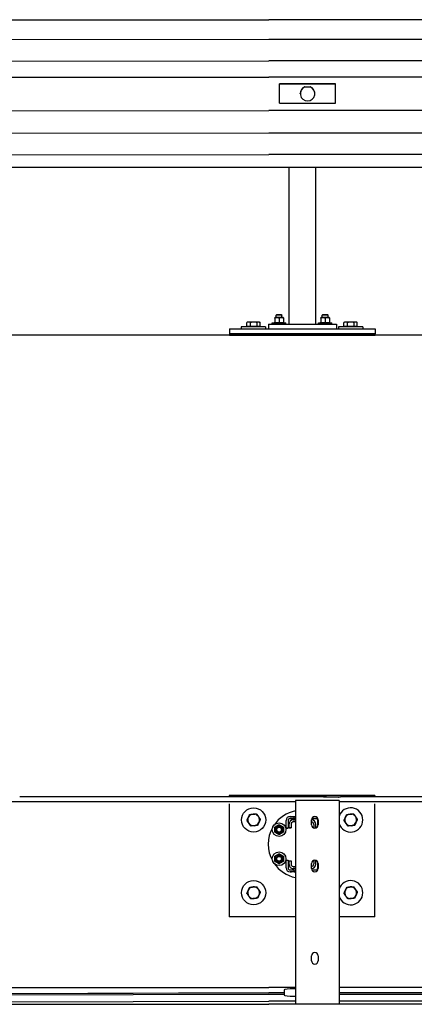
# Model space of a CAD drawing. Header units: metres. Extents: x -699 to 2316, y -1199 to 781.
# Tile 208 of 256: x -23.949 to -23.136, y 3.046 to 5.075. Entities that reach past the tile are written whole.
import ezdxf

# ---------------------------------------------------------------- set-up
doc = ezdxf.new("R2010")
doc.units = ezdxf.units.M

msp = doc.modelspace()

# ---------------------------------------------------------------- linework, layer by layer
for p, q in [((-24.5387, 5.0745), (-23.4357, 5.0741)), ((-20.8387, 5.0741), (-23.4357, 5.0741)), ((-23.4357, 5.0335), (-24.5387, 5.0332)), ((-20.8387, 5.0335), (-23.4357, 5.0335)), ((-24.5387, 4.9892), (-23.4357, 4.9896)), ((-20.8387, 4.9896), (-23.4357, 4.9896)), ((-24.5387, 4.9557), (-23.4357, 4.9561)), ((-20.8387, 4.9561), (-23.4357, 4.9561)), ((-23.4132, 4.9426), (-23.2982, 4.9426)), ((-23.4132, 4.9024), (-23.4132, 4.9426)), ((-23.2982, 4.9421), (-23.4132, 4.9421)), ((-23.361, 4.936), (-23.361, 4.9362)), ((-23.361, 4.9362), (-23.3503, 4.9362)), ((-23.3503, 4.9362), (-23.3503, 4.936)), ((-23.2982, 4.9421), (-23.2982, 4.9426)), ((-23.2982, 4.9024), (-23.2982, 4.9421)), ((-23.3707, 4.9221), (-23.3707, 4.9222)), ((-23.3407, 4.9221), (-23.3407, 4.9222)), ((-23.4132, 4.9024), (-23.2982, 4.9024)), ((-24.5387, 4.8869), (-23.4357, 4.8872)), ((-20.8387, 4.8872), (-23.4357, 4.8872)), ((-23.4357, 4.8405), (-24.5387, 4.8402)), ((-20.8387, 4.8405), (-23.4357, 4.8405)), ((-24.5387, 4.7962), (-23.4357, 4.7966)), ((-20.8387, 4.7966), (-23.4357, 4.7966)), ((-24.5387, 4.7706), (-23.4357, 4.771)), ((-23.4357, 4.771), (-20.8387, 4.771)), ((-23.3937, 4.4475), (-23.3937, 4.771)), ((-23.3387, 4.4475), (-23.3387, 4.771)), ((-23.4192, 4.467), (-23.4203, 4.4659)), ((-23.4083, 4.4659), (-23.4203, 4.4659)), ((-23.4203, 4.4608), (-23.4203, 4.4659)), ((-23.4192, 4.467), (-23.4093, 4.467)), ((-23.4093, 4.467), (-23.4083, 4.4659)), ((-23.4083, 4.4608), (-23.4083, 4.4659)), ((-23.3242, 4.467), (-23.3253, 4.4659)), ((-23.3133, 4.4659), (-23.3253, 4.4659)), ((-23.3253, 4.4608), (-23.3253, 4.4659)), ((-23.3242, 4.467), (-23.3143, 4.467)), ((-23.3143, 4.467), (-23.3133, 4.4659)), ((-23.3133, 4.4608), (-23.3133, 4.4659)), ((-23.481, 4.4423), (-23.481, 4.4504)), ((-23.4791, 4.4515), (-23.4807, 4.4506)), ((-23.4772, 4.4515), (-23.4791, 4.4515)), ((-23.4666, 4.4515), (-23.4772, 4.4515)), ((-23.4735, 4.4423), (-23.4735, 4.4504)), ((-23.4565, 4.4515), (-23.4666, 4.4515)), ((-23.4597, 4.4423), (-23.4597, 4.4504)), ((-23.4551, 4.4515), (-23.4565, 4.4515)), ((-23.4551, 4.4515), (-23.4536, 4.4506)), ((-23.4533, 4.4423), (-23.4533, 4.4504)), ((-23.4362, 4.4475), (-23.4362, 4.4375)), ((-23.4362, 4.4475), (-23.2962, 4.4475)), ((-23.4283, 4.45), (-23.4003, 4.45)), ((-23.4283, 4.4475), (-23.4283, 4.45)), ((-23.4226, 4.4608), (-23.4233, 4.4604)), ((-23.4233, 4.4596), (-23.4233, 4.4604)), ((-23.4233, 4.4596), (-23.4233, 4.4512)), ((-23.4233, 4.4504), (-23.4233, 4.4512)), ((-23.4226, 4.45), (-23.4233, 4.4504)), ((-23.406, 4.4608), (-23.4226, 4.4608)), ((-23.4143, 4.4596), (-23.4143, 4.4512)), ((-23.409, 4.4475), (-23.4048, 4.4475)), ((-23.406, 4.4608), (-23.4053, 4.4604)), ((-23.406, 4.45), (-23.4053, 4.4504)), ((-23.4053, 4.4604), (-23.4053, 4.4596)), ((-23.4053, 4.4596), (-23.4053, 4.4512)), ((-23.4053, 4.4512), (-23.4053, 4.4504)), ((-23.4003, 4.4475), (-23.4003, 4.45)), ((-23.3333, 4.45), (-23.3053, 4.45)), ((-23.3333, 4.4475), (-23.3333, 4.45)), ((-23.3276, 4.4608), (-23.3283, 4.4604)), ((-23.3283, 4.4596), (-23.3283, 4.4604)), ((-23.3283, 4.4596), (-23.3283, 4.4512)), ((-23.3283, 4.4504), (-23.3283, 4.4512)), ((-23.3276, 4.45), (-23.3283, 4.4504)), ((-23.311, 4.4608), (-23.3276, 4.4608)), ((-23.3193, 4.4596), (-23.3193, 4.4512)), ((-23.314, 4.4475), (-23.3098, 4.4475)), ((-23.311, 4.4608), (-23.3103, 4.4604)), ((-23.311, 4.45), (-23.3103, 4.4504)), ((-23.3103, 4.4604), (-23.3103, 4.4596)), ((-23.3103, 4.4596), (-23.3103, 4.4512)), ((-23.3103, 4.4512), (-23.3103, 4.4504)), ((-23.3053, 4.4475), (-23.3053, 4.45)), ((-23.2962, 4.4475), (-23.2962, 4.4375)), ((-23.281, 4.4423), (-23.281, 4.4504)), ((-23.2791, 4.4515), (-23.2807, 4.4506)), ((-23.2772, 4.4515), (-23.2791, 4.4515)), ((-23.2666, 4.4515), (-23.2772, 4.4515)), ((-23.2735, 4.4423), (-23.2735, 4.4504)), ((-23.2565, 4.4515), (-23.2666, 4.4515)), ((-23.2597, 4.4423), (-23.2597, 4.4504)), ((-23.2551, 4.4515), (-23.2565, 4.4515)), ((-23.2551, 4.4515), (-23.2536, 4.4506)), ((-23.2533, 4.4423), (-23.2533, 4.4504)), ((-20.1715, 4.4245), (-25.2267, 4.4245)), ((-23.5162, 4.4375), (-23.5162, 4.4275)), ((-23.5162, 4.4375), (-23.2162, 4.4375)), ((-23.2162, 4.4275), (-23.5162, 4.4275)), ((-23.5162, 4.4275), (-23.5162, 4.4245)), ((-23.5162, 4.4245), (-23.2162, 4.4245)), ((-23.4421, 4.4415), (-23.4921, 4.4415)), ((-23.4921, 4.4415), (-23.4921, 4.4375)), ((-23.4735, 4.4423), (-23.481, 4.4423)), ((-23.4783, 4.4423), (-23.4783, 4.4415)), ((-23.4597, 4.4423), (-23.4735, 4.4423)), ((-23.4533, 4.4423), (-23.4597, 4.4423)), ((-23.4559, 4.4423), (-23.4559, 4.4415)), ((-23.4421, 4.4415), (-23.4421, 4.4375)), ((-23.2421, 4.4415), (-23.2921, 4.4415)), ((-23.2921, 4.4415), (-23.2921, 4.4375)), ((-23.2735, 4.4423), (-23.281, 4.4423)), ((-23.2783, 4.4423), (-23.2783, 4.4415)), ((-23.2597, 4.4423), (-23.2735, 4.4423)), ((-23.2533, 4.4423), (-23.2597, 4.4423)), ((-23.2559, 4.4423), (-23.2559, 4.4415)), ((-23.2421, 4.4415), (-23.2421, 4.4375)), ((-23.2162, 4.4375), (-23.2162, 4.4275)), ((-23.2162, 4.4245), (-23.2162, 4.4275)), ((-23.3227, 3.4737), (-23.9487, 3.4737)), ((-23.2168, 3.4758), (-23.5168, 3.4758)), ((-23.5168, 3.4758), (-23.5168, 3.4737)), ((-23.3141, 3.473), (-23.3141, 3.473)), ((-23.3141, 3.473), (-23.3137, 3.473)), ((-23.3141, 3.473), (-23.3137, 3.473)), ((-23.2917, 3.473), (-23.3137, 3.473)), ((-23.2917, 3.473), (-23.2912, 3.473)), ((-23.2912, 3.473), (-23.2912, 3.473)), ((-23.0187, 3.4737), (-23.2827, 3.4737)), ((-23.2168, 3.4758), (-23.2168, 3.4737)), ((-23.3807, 3.4629), (-24.6237, 3.4629)), ((-23.5168, 3.4588), (-23.5168, 3.2258)), ((-23.3807, 3.4658), (-23.3807, 3.046)), ((-23.3037, 3.4658), (-23.3747, 3.4658)), ((-23.2907, 3.4658), (-23.2907, 3.046)), ((-22.8987, 3.4629), (-23.2907, 3.4629)), ((-23.2168, 3.2258), (-23.2168, 3.4588)), ((-23.3917, 3.4328), (-23.3832, 3.4328)), ((-23.3832, 3.4288), (-23.3917, 3.4288)), ((-23.3917, 3.4288), (-23.3917, 3.4288)), ((-23.3917, 3.4288), (-23.3837, 3.4288)), ((-23.3832, 3.4288), (-23.3832, 3.4328)), ((-23.347, 3.4288), (-23.3387, 3.4288)), ((-23.3387, 3.4288), (-23.347, 3.4288)), ((-23.3408, 3.4328), (-23.3405, 3.4328)), ((-23.3387, 3.4288), (-23.3387, 3.4288)), ((-23.3997, 3.4088), (-23.3997, 3.4248)), ((-23.3957, 3.4088), (-23.3997, 3.4088)), ((-23.3997, 3.4088), (-23.3997, 3.4088)), ((-23.3997, 3.4088), (-23.3957, 3.4088)), ((-23.3957, 3.4248), (-23.3957, 3.4088)), ((-23.3957, 3.4088), (-23.3957, 3.4088)), ((-23.3937, 3.4098), (-23.3937, 3.4176)), ((-23.3895, 3.4098), (-23.3937, 3.4098)), ((-23.3937, 3.4097), (-23.3937, 3.4098)), ((-23.3937, 3.4097), (-23.3895, 3.4097)), ((-23.3895, 3.4176), (-23.3895, 3.4098)), ((-23.3895, 3.4097), (-23.3895, 3.4098)), ((-23.3855, 3.4258), (-23.3807, 3.4258)), ((-23.3807, 3.4216), (-23.3855, 3.4216)), ((-23.3855, 3.4216), (-23.3855, 3.4216)), ((-23.3807, 3.4216), (-23.3855, 3.4216)), ((-23.3841, 3.4216), (-23.384, 3.4216)), ((-23.3477, 3.4158), (-23.3477, 3.4258)), ((-23.3429, 3.4165), (-23.3429, 3.4091)), ((-23.3387, 3.4091), (-23.3387, 3.4166)), ((-23.3347, 3.4122), (-23.3347, 3.4248)), ((-23.3337, 3.4258), (-23.3337, 3.4158)), ((-23.3997, 3.3428), (-23.3957, 3.3428)), ((-23.3997, 3.3268), (-23.3997, 3.3428)), ((-23.3957, 3.3428), (-23.3957, 3.3268)), ((-23.3937, 3.3418), (-23.3895, 3.3418)), ((-23.3937, 3.334), (-23.3937, 3.3418)), ((-23.3937, 3.3339), (-23.3937, 3.334)), ((-23.3895, 3.3418), (-23.3895, 3.334)), ((-23.3855, 3.33), (-23.3807, 3.33)), ((-23.3477, 3.3258), (-23.3477, 3.3358)), ((-23.3429, 3.3424), (-23.3429, 3.335)), ((-23.3387, 3.3349), (-23.3387, 3.3425)), ((-23.3347, 3.3268), (-23.3347, 3.3394)), ((-23.3337, 3.3358), (-23.3337, 3.3258)), ((-23.3997, 3.3268), (-23.3997, 3.3268)), ((-23.3917, 3.3228), (-23.3832, 3.3228)), ((-23.3832, 3.3188), (-23.3917, 3.3188)), ((-23.3917, 3.3188), (-23.3917, 3.3188)), ((-23.3917, 3.3188), (-23.3887, 3.3188)), ((-23.3855, 3.3257), (-23.3855, 3.3258)), ((-23.3807, 3.3258), (-23.3855, 3.3258)), ((-23.3855, 3.3257), (-23.3837, 3.3257)), ((-23.3832, 3.3188), (-23.3832, 3.3228)), ((-23.347, 3.3228), (-23.3387, 3.3228)), ((-23.3807, 3.2258), (-23.5168, 3.2258)), ((-23.2168, 3.2258), (-23.2907, 3.2258)), ((-23.3477, 3.1358), (-23.3477, 3.1458)), ((-23.3337, 3.1458), (-23.3337, 3.1358)), ((-24.5387, 3.0803), (-23.4357, 3.0803)), ((-24.5387, 3.0669), (-23.4357, 3.0699)), ((-24.5387, 3.0667), (-23.4357, 3.0697)), ((-23.4357, 3.0663), (-24.5387, 3.0633)), ((-23.3807, 3.0803), (-23.4357, 3.0803)), ((-23.4357, 3.0699), (-23.4037, 3.0699)), ((-23.4037, 3.0697), (-23.4357, 3.0697)), ((-23.4037, 3.0663), (-23.4357, 3.0663)), ((-23.4037, 3.0754), (-23.4037, 3.065)), ((-23.3807, 3.0777), (-23.3837, 3.0777)), ((-22.0467, 3.0803), (-23.2907, 3.0803)), ((-23.2907, 3.0699), (-22.0697, 3.0699)), ((-22.0697, 3.0697), (-23.2907, 3.0697)), ((-22.0697, 3.0663), (-23.2907, 3.0663)), ((-24.5387, 3.0493), (-23.4357, 3.0523)), ((-24.5387, 3.0459), (-23.4357, 3.046)), ((-23.3807, 3.0523), (-23.4357, 3.0523)), ((-20.5387, 3.046), (-23.4357, 3.046)), ((-23.3837, 3.0627), (-23.3807, 3.0627)), ((-22.0467, 3.0523), (-23.2907, 3.0523))]:
    msp.add_line(p, q)
at = {"flags": 128}
for points in [[(-23.4772, 4.4515), (-23.4774, 4.4515), (-23.4775, 4.4515), (-23.4777, 4.4515), (-23.4778, 4.4515), (-23.478, 4.4514), (-23.4781, 4.4514), (-23.4783, 4.4514), (-23.4784, 4.4514), (-23.4786, 4.4513), (-23.4787, 4.4513), (-23.4789, 4.4513), (-23.479, 4.4512), (-23.4792, 4.4512), (-23.4793, 4.4511), (-23.4795, 4.4511), (-23.4796, 4.451), (-23.4798, 4.451), (-23.48, 4.4509), (-23.4801, 4.4508), (-23.4803, 4.4508), (-23.4804, 4.4507), (-23.4806, 4.4506), (-23.4808, 4.4505), (-23.481, 4.4504)], [(-23.481, 4.4504), (-23.4809, 4.4504), (-23.4809, 4.4504), (-23.4809, 4.4504), (-23.4809, 4.4505), (-23.4809, 4.4505), (-23.4809, 4.4505), (-23.4809, 4.4505), (-23.4809, 4.4505), (-23.4808, 4.4505), (-23.4808, 4.4505), (-23.4808, 4.4505), (-23.4808, 4.4505), (-23.4808, 4.4505), (-23.4808, 4.4505), (-23.4808, 4.4505), (-23.4808, 4.4505), (-23.4807, 4.4505), (-23.4807, 4.4506), (-23.4807, 4.4506), (-23.4807, 4.4506), (-23.4807, 4.4506), (-23.4807, 4.4506), (-23.4807, 4.4506), (-23.4807, 4.4506)], [(-23.4735, 4.4504), (-23.4737, 4.4505), (-23.4739, 4.4506), (-23.4741, 4.4507), (-23.4742, 4.4508), (-23.4744, 4.4508), (-23.4745, 4.4509), (-23.4747, 4.451), (-23.4749, 4.451), (-23.475, 4.4511), (-23.4752, 4.4511), (-23.4753, 4.4512), (-23.4755, 4.4512), (-23.4756, 4.4513), (-23.4758, 4.4513), (-23.4759, 4.4513), (-23.4761, 4.4514), (-23.4762, 4.4514), (-23.4764, 4.4514), (-23.4765, 4.4514), (-23.4767, 4.4515), (-23.4768, 4.4515), (-23.477, 4.4515), (-23.4771, 4.4515), (-23.4772, 4.4515)], [(-23.4666, 4.4515), (-23.4669, 4.4515), (-23.4672, 4.4515), (-23.4675, 4.4515), (-23.4677, 4.4515), (-23.468, 4.4514), (-23.4683, 4.4514), (-23.4686, 4.4514), (-23.4688, 4.4514), (-23.4691, 4.4513), (-23.4694, 4.4513), (-23.4697, 4.4513), (-23.47, 4.4512), (-23.4702, 4.4512), (-23.4705, 4.4511), (-23.4708, 4.4511), (-23.4711, 4.451), (-23.4714, 4.451), (-23.4717, 4.4509), (-23.472, 4.4508), (-23.4723, 4.4508), (-23.4726, 4.4507), (-23.4729, 4.4506), (-23.4732, 4.4505), (-23.4735, 4.4504)], [(-23.4597, 4.4504), (-23.46, 4.4505), (-23.4603, 4.4506), (-23.4606, 4.4507), (-23.461, 4.4508), (-23.4613, 4.4508), (-23.4616, 4.4509), (-23.4618, 4.451), (-23.4621, 4.451), (-23.4624, 4.4511), (-23.4627, 4.4511), (-23.463, 4.4512), (-23.4633, 4.4512), (-23.4636, 4.4513), (-23.4639, 4.4513), (-23.4641, 4.4513), (-23.4644, 4.4514), (-23.4647, 4.4514), (-23.465, 4.4514), (-23.4652, 4.4514), (-23.4655, 4.4515), (-23.4658, 4.4515), (-23.4661, 4.4515), (-23.4663, 4.4515), (-23.4666, 4.4515)], [(-23.4565, 4.4515), (-23.4566, 4.4515), (-23.4567, 4.4515), (-23.4569, 4.4515), (-23.457, 4.4515), (-23.4571, 4.4514), (-23.4573, 4.4514), (-23.4574, 4.4514), (-23.4575, 4.4514), (-23.4576, 4.4513), (-23.4578, 4.4513), (-23.4579, 4.4513), (-23.458, 4.4512), (-23.4582, 4.4512), (-23.4583, 4.4511), (-23.4584, 4.4511), (-23.4586, 4.451), (-23.4587, 4.451), (-23.4588, 4.4509), (-23.459, 4.4508), (-23.4591, 4.4508), (-23.4593, 4.4507), (-23.4594, 4.4506), (-23.4596, 4.4505), (-23.4597, 4.4504)], [(-23.4533, 4.4504), (-23.4534, 4.4505), (-23.4536, 4.4506), (-23.4537, 4.4507), (-23.4538, 4.4508), (-23.454, 4.4508), (-23.4541, 4.4509), (-23.4543, 4.451), (-23.4544, 4.451), (-23.4545, 4.4511), (-23.4547, 4.4511), (-23.4548, 4.4512), (-23.4549, 4.4512), (-23.4551, 4.4513), (-23.4552, 4.4513), (-23.4553, 4.4513), (-23.4555, 4.4514), (-23.4556, 4.4514), (-23.4557, 4.4514), (-23.4558, 4.4514), (-23.456, 4.4515), (-23.4561, 4.4515), (-23.4562, 4.4515), (-23.4564, 4.4515), (-23.4565, 4.4515)], [(-23.4143, 4.4596), (-23.4147, 4.4597), (-23.4151, 4.4598), (-23.4155, 4.46), (-23.4159, 4.46), (-23.4163, 4.4601), (-23.4166, 4.4602), (-23.417, 4.4603), (-23.4174, 4.4603), (-23.4177, 4.4603), (-23.4181, 4.4604), (-23.4184, 4.4604), (-23.4188, 4.4604), (-23.4191, 4.4604), (-23.4195, 4.4604), (-23.4198, 4.4603), (-23.4202, 4.4603), (-23.4205, 4.4603), (-23.4209, 4.4602), (-23.4213, 4.4601), (-23.4216, 4.46), (-23.422, 4.46), (-23.4224, 4.4598), (-23.4228, 4.4597), (-23.4233, 4.4596)], [(-23.4233, 4.4512), (-23.4228, 4.4511), (-23.4224, 4.4509), (-23.422, 4.4508), (-23.4216, 4.4507), (-23.4213, 4.4507), (-23.4209, 4.4506), (-23.4205, 4.4505), (-23.4202, 4.4505), (-23.4198, 4.4504), (-23.4195, 4.4504), (-23.4191, 4.4504), (-23.4188, 4.4504), (-23.4184, 4.4504), (-23.4181, 4.4504), (-23.4177, 4.4504), (-23.4174, 4.4505), (-23.417, 4.4505), (-23.4166, 4.4506), (-23.4163, 4.4507), (-23.4159, 4.4507), (-23.4155, 4.4508), (-23.4151, 4.4509), (-23.4147, 4.4511), (-23.4143, 4.4512)], [(-23.4053, 4.4596), (-23.4057, 4.4597), (-23.4061, 4.4598), (-23.4065, 4.46), (-23.4069, 4.46), (-23.4073, 4.4601), (-23.4076, 4.4602), (-23.408, 4.4603), (-23.4084, 4.4603), (-23.4087, 4.4603), (-23.4091, 4.4604), (-23.4094, 4.4604), (-23.4098, 4.4604), (-23.4101, 4.4604), (-23.4105, 4.4604), (-23.4108, 4.4603), (-23.4112, 4.4603), (-23.4115, 4.4603), (-23.4119, 4.4602), (-23.4123, 4.4601), (-23.4126, 4.46), (-23.413, 4.46), (-23.4134, 4.4598), (-23.4138, 4.4597), (-23.4143, 4.4596)], [(-23.4143, 4.4512), (-23.4138, 4.4511), (-23.4134, 4.4509), (-23.413, 4.4508), (-23.4126, 4.4507), (-23.4123, 4.4507), (-23.4119, 4.4506), (-23.4115, 4.4505), (-23.4112, 4.4505), (-23.4108, 4.4504), (-23.4105, 4.4504), (-23.4101, 4.4504), (-23.4098, 4.4504), (-23.4094, 4.4504), (-23.4091, 4.4504), (-23.4087, 4.4504), (-23.4084, 4.4505), (-23.408, 4.4505), (-23.4076, 4.4506), (-23.4073, 4.4507), (-23.4069, 4.4507), (-23.4065, 4.4508), (-23.4061, 4.4509), (-23.4057, 4.4511), (-23.4053, 4.4512)], [(-23.3193, 4.4596), (-23.3197, 4.4597), (-23.3201, 4.4598), (-23.3205, 4.46), (-23.3209, 4.46), (-23.3213, 4.4601), (-23.3216, 4.4602), (-23.322, 4.4603), (-23.3224, 4.4603), (-23.3227, 4.4603), (-23.3231, 4.4604), (-23.3234, 4.4604), (-23.3238, 4.4604), (-23.3241, 4.4604), (-23.3245, 4.4604), (-23.3248, 4.4603), (-23.3252, 4.4603), (-23.3255, 4.4603), (-23.3259, 4.4602), (-23.3263, 4.4601), (-23.3266, 4.46), (-23.327, 4.46), (-23.3274, 4.4598), (-23.3278, 4.4597), (-23.3283, 4.4596)], [(-23.3283, 4.4512), (-23.3278, 4.4511), (-23.3274, 4.4509), (-23.327, 4.4508), (-23.3266, 4.4507), (-23.3263, 4.4507), (-23.3259, 4.4506), (-23.3255, 4.4505), (-23.3252, 4.4505), (-23.3248, 4.4504), (-23.3245, 4.4504), (-23.3241, 4.4504), (-23.3238, 4.4504), (-23.3234, 4.4504), (-23.3231, 4.4504), (-23.3227, 4.4504), (-23.3224, 4.4505), (-23.322, 4.4505), (-23.3216, 4.4506), (-23.3213, 4.4507), (-23.3209, 4.4507), (-23.3205, 4.4508), (-23.3201, 4.4509), (-23.3197, 4.4511), (-23.3193, 4.4512)], [(-23.3103, 4.4596), (-23.3107, 4.4597), (-23.3111, 4.4598), (-23.3115, 4.46), (-23.3119, 4.46), (-23.3123, 4.4601), (-23.3126, 4.4602), (-23.313, 4.4603), (-23.3134, 4.4603), (-23.3137, 4.4603), (-23.3141, 4.4604), (-23.3144, 4.4604), (-23.3148, 4.4604), (-23.3151, 4.4604), (-23.3155, 4.4604), (-23.3158, 4.4603), (-23.3162, 4.4603), (-23.3165, 4.4603), (-23.3169, 4.4602), (-23.3173, 4.4601), (-23.3176, 4.46), (-23.318, 4.46), (-23.3184, 4.4598), (-23.3188, 4.4597), (-23.3193, 4.4596)], [(-23.3193, 4.4512), (-23.3188, 4.4511), (-23.3184, 4.4509), (-23.318, 4.4508), (-23.3176, 4.4507), (-23.3173, 4.4507), (-23.3169, 4.4506), (-23.3165, 4.4505), (-23.3162, 4.4505), (-23.3158, 4.4504), (-23.3155, 4.4504), (-23.3151, 4.4504), (-23.3148, 4.4504), (-23.3144, 4.4504), (-23.3141, 4.4504), (-23.3137, 4.4504), (-23.3134, 4.4505), (-23.313, 4.4505), (-23.3126, 4.4506), (-23.3123, 4.4507), (-23.3119, 4.4507), (-23.3115, 4.4508), (-23.3111, 4.4509), (-23.3107, 4.4511), (-23.3103, 4.4512)], [(-23.2772, 4.4515), (-23.2774, 4.4515), (-23.2775, 4.4515), (-23.2777, 4.4515), (-23.2778, 4.4515), (-23.278, 4.4514), (-23.2781, 4.4514), (-23.2783, 4.4514), (-23.2784, 4.4514), (-23.2786, 4.4513), (-23.2787, 4.4513), (-23.2789, 4.4513), (-23.279, 4.4512), (-23.2792, 4.4512), (-23.2793, 4.4511), (-23.2795, 4.4511), (-23.2796, 4.451), (-23.2798, 4.451), (-23.28, 4.4509), (-23.2801, 4.4508), (-23.2803, 4.4508), (-23.2804, 4.4507), (-23.2806, 4.4506), (-23.2808, 4.4505), (-23.281, 4.4504)], [(-23.281, 4.4504), (-23.2809, 4.4504), (-23.2809, 4.4504), (-23.2809, 4.4504), (-23.2809, 4.4505), (-23.2809, 4.4505), (-23.2809, 4.4505), (-23.2809, 4.4505), (-23.2809, 4.4505), (-23.2808, 4.4505), (-23.2808, 4.4505), (-23.2808, 4.4505), (-23.2808, 4.4505), (-23.2808, 4.4505), (-23.2808, 4.4505), (-23.2808, 4.4505), (-23.2808, 4.4505), (-23.2807, 4.4505), (-23.2807, 4.4506), (-23.2807, 4.4506), (-23.2807, 4.4506), (-23.2807, 4.4506), (-23.2807, 4.4506), (-23.2807, 4.4506), (-23.2807, 4.4506)], [(-23.2735, 4.4504), (-23.2737, 4.4505), (-23.2739, 4.4506), (-23.2741, 4.4507), (-23.2742, 4.4508), (-23.2744, 4.4508), (-23.2745, 4.4509), (-23.2747, 4.451), (-23.2749, 4.451), (-23.275, 4.4511), (-23.2752, 4.4511), (-23.2753, 4.4512), (-23.2755, 4.4512), (-23.2756, 4.4513), (-23.2758, 4.4513), (-23.2759, 4.4513), (-23.2761, 4.4514), (-23.2762, 4.4514), (-23.2764, 4.4514), (-23.2765, 4.4514), (-23.2767, 4.4515), (-23.2768, 4.4515), (-23.277, 4.4515), (-23.2771, 4.4515), (-23.2772, 4.4515)], [(-23.2666, 4.4515), (-23.2669, 4.4515), (-23.2672, 4.4515), (-23.2675, 4.4515), (-23.2677, 4.4515), (-23.268, 4.4514), (-23.2683, 4.4514), (-23.2686, 4.4514), (-23.2688, 4.4514), (-23.2691, 4.4513), (-23.2694, 4.4513), (-23.2697, 4.4513), (-23.27, 4.4512), (-23.2702, 4.4512), (-23.2705, 4.4511), (-23.2708, 4.4511), (-23.2711, 4.451), (-23.2714, 4.451), (-23.2717, 4.4509), (-23.272, 4.4508), (-23.2723, 4.4508), (-23.2726, 4.4507), (-23.2729, 4.4506), (-23.2732, 4.4505), (-23.2735, 4.4504)], [(-23.2597, 4.4504), (-23.26, 4.4505), (-23.2603, 4.4506), (-23.2606, 4.4507), (-23.261, 4.4508), (-23.2613, 4.4508), (-23.2616, 4.4509), (-23.2618, 4.451), (-23.2621, 4.451), (-23.2624, 4.4511), (-23.2627, 4.4511), (-23.263, 4.4512), (-23.2633, 4.4512), (-23.2636, 4.4513), (-23.2639, 4.4513), (-23.2641, 4.4513), (-23.2644, 4.4514), (-23.2647, 4.4514), (-23.265, 4.4514), (-23.2652, 4.4514), (-23.2655, 4.4515), (-23.2658, 4.4515), (-23.2661, 4.4515), (-23.2663, 4.4515), (-23.2666, 4.4515)], [(-23.2565, 4.4515), (-23.2566, 4.4515), (-23.2567, 4.4515), (-23.2569, 4.4515), (-23.257, 4.4515), (-23.2571, 4.4514), (-23.2573, 4.4514), (-23.2574, 4.4514), (-23.2575, 4.4514), (-23.2576, 4.4513), (-23.2578, 4.4513), (-23.2579, 4.4513), (-23.258, 4.4512), (-23.2582, 4.4512), (-23.2583, 4.4511), (-23.2584, 4.4511), (-23.2586, 4.451), (-23.2587, 4.451), (-23.2588, 4.4509), (-23.259, 4.4508), (-23.2591, 4.4508), (-23.2593, 4.4507), (-23.2594, 4.4506), (-23.2596, 4.4505), (-23.2597, 4.4504)], [(-23.2533, 4.4504), (-23.2534, 4.4505), (-23.2536, 4.4506), (-23.2537, 4.4507), (-23.2538, 4.4508), (-23.254, 4.4508), (-23.2541, 4.4509), (-23.2543, 4.451), (-23.2544, 4.451), (-23.2545, 4.4511), (-23.2547, 4.4511), (-23.2548, 4.4512), (-23.2549, 4.4512), (-23.2551, 4.4513), (-23.2552, 4.4513), (-23.2553, 4.4513), (-23.2555, 4.4514), (-23.2556, 4.4514), (-23.2557, 4.4514), (-23.2558, 4.4514), (-23.256, 4.4515), (-23.2561, 4.4515), (-23.2562, 4.4515), (-23.2564, 4.4515), (-23.2565, 4.4515)], [(-23.3141, 3.473), (-23.3147, 3.473), (-23.3152, 3.473), (-23.3158, 3.473), (-23.3163, 3.473), (-23.3169, 3.4731), (-23.3174, 3.4731), (-23.3179, 3.4731), (-23.3184, 3.4732), (-23.3189, 3.4732), (-23.3193, 3.4732), (-23.3198, 3.4733), (-23.3202, 3.4733), (-23.3206, 3.4734), (-23.3209, 3.4734), (-23.3212, 3.4735), (-23.3215, 3.4735), (-23.3218, 3.4735), (-23.322, 3.4736), (-23.3222, 3.4736), (-23.3224, 3.4736), (-23.3225, 3.4737), (-23.3226, 3.4737), (-23.3226, 3.4737), (-23.3227, 3.4737)], [(-23.3227, 3.4737), (-23.3227, 3.4737), (-23.3226, 3.4737), (-23.3226, 3.4737), (-23.3225, 3.4737), (-23.3224, 3.4736), (-23.3223, 3.4736), (-23.3221, 3.4736), (-23.3219, 3.4736), (-23.3218, 3.4735), (-23.3216, 3.4735), (-23.3213, 3.4735), (-23.3211, 3.4734), (-23.3208, 3.4734), (-23.3205, 3.4734), (-23.3202, 3.4733), (-23.3199, 3.4733), (-23.3196, 3.4733), (-23.3192, 3.4732), (-23.3189, 3.4732), (-23.3185, 3.4732), (-23.3181, 3.4731), (-23.3177, 3.4731), (-23.3173, 3.4731), (-23.3169, 3.473)], [(-23.2827, 3.4737), (-23.2827, 3.4737), (-23.2827, 3.4737), (-23.2828, 3.4737), (-23.283, 3.4736), (-23.2831, 3.4736), (-23.2833, 3.4736), (-23.2835, 3.4735), (-23.2838, 3.4735), (-23.2841, 3.4735), (-23.2844, 3.4734), (-23.2848, 3.4734), (-23.2851, 3.4733), (-23.2856, 3.4733), (-23.286, 3.4732), (-23.2864, 3.4732), (-23.2869, 3.4732), (-23.2874, 3.4731), (-23.2879, 3.4731), (-23.2884, 3.473), (-23.289, 3.473), (-23.2895, 3.473), (-23.2901, 3.473), (-23.2907, 3.473), (-23.2912, 3.473)]]:
    msp.add_lwpolyline(points, dxfattribs=at)
for centre, radius in [((-23.4668, 3.4258), 0.025), ((-23.4143, 3.4058), 0.014), ((-23.4143, 3.4058), 0.00825), ((-23.4143, 3.4058), 0.006), ((-23.4143, 3.4058), 0.006), ((-23.4143, 3.4058), 0.00493), ((-23.4143, 3.3458), 0.014), ((-23.4143, 3.3458), 0.00825), ((-23.4143, 3.3458), 0.006), ((-23.4143, 3.3458), 0.006), ((-23.4143, 3.3458), 0.00493), ((-23.4668, 3.2758), 0.025)]:
    msp.add_circle(centre, radius)
for centre, radius, start, end in [((-23.2668, 3.4258), 0.025, 197.0596, 162.9404), ((-23.4668, 3.4258), 0.012, 155.1275, 215.1275), ((-23.4668, 3.4258), 0.012, 95.1275, 155.1275), ((-23.4668, 3.4258), 0.012, 35.1275, 95.1275), ((-23.4668, 3.4258), 0.012, 335.1275, 35.1275), ((-23.3668, 3.3758), 0.07, 101.4534, 145.6768), ((-23.3917, 3.4248), 0.008, 90, 180), ((-23.3917, 3.4248), 0.004, 90, 180), ((-23.3917, 3.4248), 0.004, 90, 180), ((-23.3407, 3.4258), 0.007, 0, 180), ((-23.3407, 3.4258), 0.007, 0, 180), ((-23.3387, 3.4248), 0.004, 0, 90), ((-23.3387, 3.4248), 0.004, 0, 90), ((-23.2668, 3.4258), 0.012, 155.1275, 215.1275), ((-23.2668, 3.4258), 0.012, 95.1275, 155.1275), ((-23.2668, 3.4258), 0.012, 35.1275, 95.1275), ((-23.2668, 3.4258), 0.012, 335.1275, 35.1275), ((-23.4668, 3.4258), 0.012, 215.1275, 275.1275), ((-23.4668, 3.4258), 0.012, 275.1275, 335.1275), ((-23.3668, 3.3758), 0.07, 149.7719, 210.2281), ((-23.3855, 3.4176), 0.0082, 90, 180), ((-23.3855, 3.4176), 0.004, 90.0011, 107.4587), ((-23.3479, 3.4166), 0.0092, 0, 88.7543), ((-23.3407, 3.4158), 0.007, 180, 0), ((-23.2668, 3.4258), 0.012, 215.1275, 275.1275), ((-23.2668, 3.4258), 0.012, 275.1275, 335.1275), ((-23.3668, 3.3758), 0.07, 214.3232, 258.5466), ((-23.3855, 3.334), 0.004, 180, 270), ((-23.3407, 3.3358), 0.007, 0, 180), ((-23.3407, 3.3358), 0.007, 0, 180), ((-23.3479, 3.335), 0.005, 272.2924, 0), ((-23.3917, 3.3268), 0.008, 180, 270), ((-23.3917, 3.3268), 0.008, 180, 270), ((-23.3917, 3.3268), 0.004, 180, 270), ((-23.3407, 3.3258), 0.007, 180, 0), ((-23.3387, 3.3268), 0.004, 270, 0), ((-23.4668, 3.2758), 0.012, 95.1275, 155.1275), ((-23.4668, 3.2758), 0.012, 35.1275, 95.1275), ((-23.2668, 3.2758), 0.025, 197.0596, 162.9404), ((-23.2668, 3.2758), 0.012, 95.1275, 155.1275), ((-23.2668, 3.2758), 0.012, 35.1275, 95.1275), ((-23.4668, 3.2758), 0.012, 155.1275, 215.1275), ((-23.4668, 3.2758), 0.012, 215.1275, 275.1275), ((-23.4668, 3.2758), 0.012, 275.1275, 335.1275), ((-23.4668, 3.2758), 0.012, 335.1275, 35.1275), ((-23.2668, 3.2758), 0.012, 155.1275, 215.1275), ((-23.2668, 3.2758), 0.012, 215.1275, 275.1275), ((-23.2668, 3.2758), 0.012, 275.1275, 335.1275), ((-23.2668, 3.2758), 0.012, 335.1275, 35.1275), ((-23.3407, 3.1458), 0.007, 0, 180), ((-23.3407, 3.1458), 0.007, 0, 180), ((-23.3407, 3.1358), 0.007, 180, 0)]:
    msp.add_arc(centre, radius, start, end)
for centre, major_axis, ratio, start_param, end_param in [((-23.3557, 4.9221), (0.015, 0), 0.993413, 1.938004, 7.486774), ((-23.3557, 4.9222), (-0.015, 0), 0.993413, 5.079597, 6.283185), ((-23.3557, 4.9375), (-0.0143, 0), 0.114592, 1.184201, 1.957391), ((-23.3557, 4.9222), (0.015, 0), 0.993413, 0, 1.203588), ((-23.3027, 3.473), (-0.015, 0), 0.000032, 3.84586, 5.578683), ((-23.3747, 3.4658), (-0.006, 0), 0.000032, 4.712389, 6.283183), ((-23.3037, 3.4658), (0.013, 0), 0.000032, 0.000128, 1.57086), ((-23.3787, 3.4288), (-0.00625, 0), 0.000032, 5.038119, 6.926687), ((-23.3797, 3.4328), (-0.0035, 0), 0.000032, 0.000002, 1.281046), ((-23.3797, 3.4288), (-0.0035, 0), 0.000032, 0, 1.281045), ((-23.3855, 3.4175), (0, 0.004), 0.999999, 0.304693, 1.570796), ((-23.3787, 3.4216), (-0.006, 0), 0.000032, 5.052224, 6.283183), ((-23.3479, 3.4165), (0, -0.005), 0.999999, 1.570796, 3.101582), ((-23.3855, 3.3339), (0, 0.0082), 0.999999, 1.570796, 3.141593), ((-23.3479, 3.3349), (0, 0.0092), 0.999999, 3.163336, 4.712389), ((-23.3787, 3.3188), (-0.01, 0), 0.000032, 4.913747, 6.283185), ((-23.3787, 3.3258), (-0.006, 0), 0.000032, 5.052224, 6.283183), ((-23.3787, 3.3258), (-0.006, 0), 0.000032, 0, 0.585686), ((-23.3797, 3.3228), (-0.0035, 0), 0.000032, 6.283183, 7.564228), ((-23.3797, 3.3188), (-0.0035, 0), 0.000032, 0, 1.281045), ((-23.3837, 3.0754), (-0.02, 0), 0.114592, 4.712389, 6.283185), ((-23.3837, 3.065), (-0.02, 0), 0.114592, 0, 1.570796)]:
    msp.add_ellipse(centre, major_axis=major_axis, ratio=ratio, start_param=start_param, end_param=end_param)
for points, weights in [([(-23.4806, 3.4245), (-23.479, 3.4279), (-23.4777, 3.4308)], [1, 1.0379548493, 1]), ([(-23.4777, 3.4308), (-23.4763, 3.4337), (-23.4747, 3.4371)], [1, 1.0379548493, 1]), ([(-23.4747, 3.4371), (-23.471, 3.4374), (-23.4678, 3.4377)], [1, 1.0379548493, 1]), ([(-23.4678, 3.4377), (-23.4646, 3.438), (-23.4609, 3.4383)], [1, 1.0379548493, 1]), ([(-23.4609, 3.4383), (-23.4588, 3.4353), (-23.4569, 3.4327)], [1, 1.0379548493, 1]), ([(-23.4569, 3.4327), (-23.4551, 3.43), (-23.453, 3.427)], [1, 1.0379548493, 1]), ([(-23.2806, 3.4245), (-23.279, 3.4279), (-23.2777, 3.4308)], [1, 1.0379548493, 1]), ([(-23.2777, 3.4308), (-23.2763, 3.4337), (-23.2747, 3.4371)], [1, 1.0379548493, 1]), ([(-23.2747, 3.4371), (-23.271, 3.4374), (-23.2678, 3.4377)], [1, 1.0379548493, 1]), ([(-23.2678, 3.4377), (-23.2646, 3.438), (-23.2609, 3.4383)], [1, 1.0379548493, 1]), ([(-23.2609, 3.4383), (-23.2588, 3.4353), (-23.2569, 3.4327)], [1, 1.0379548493, 1]), ([(-23.2569, 3.4327), (-23.2551, 3.43), (-23.253, 3.427)], [1, 1.0379548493, 1]), ([(-23.4766, 3.4189), (-23.4784, 3.4215), (-23.4806, 3.4245)], [1, 1.0379548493, 1]), ([(-23.4726, 3.4132), (-23.4747, 3.4162), (-23.4766, 3.4189)], [1, 1.0379548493, 1]), ([(-23.4657, 3.4138), (-23.4689, 3.4135), (-23.4726, 3.4132)], [1, 1.0379548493, 1]), ([(-23.4588, 3.4144), (-23.4625, 3.4141), (-23.4657, 3.4138)], [1, 1.0379548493, 1]), ([(-23.4559, 3.4207), (-23.4572, 3.4178), (-23.4588, 3.4144)], [1, 1.0379548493, 1]), ([(-23.453, 3.427), (-23.4545, 3.4236), (-23.4559, 3.4207)], [1, 1.0379548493, 1]), ([(-23.4233, 3.411), (-23.4188, 3.4136), (-23.4143, 3.4162)], [1, 1.15470053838, 1]), ([(-23.4233, 3.4006), (-23.4233, 3.4058), (-23.4233, 3.411)], [1, 1.15470053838, 1]), ([(-23.4143, 3.4162), (-23.4098, 3.4136), (-23.4053, 3.411)], [1, 1.15470053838, 1]), ([(-23.4053, 3.411), (-23.4053, 3.4058), (-23.4053, 3.4006)], [1, 1.15470053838, 1]), ([(-23.2766, 3.4189), (-23.2784, 3.4215), (-23.2806, 3.4245)], [1, 1.0379548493, 1]), ([(-23.2726, 3.4132), (-23.2747, 3.4162), (-23.2766, 3.4189)], [1, 1.0379548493, 1]), ([(-23.2657, 3.4138), (-23.2689, 3.4135), (-23.2726, 3.4132)], [1, 1.0379548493, 1]), ([(-23.2588, 3.4144), (-23.2625, 3.4141), (-23.2657, 3.4138)], [1, 1.0379548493, 1]), ([(-23.2559, 3.4207), (-23.2572, 3.4178), (-23.2588, 3.4144)], [1, 1.0379548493, 1]), ([(-23.253, 3.427), (-23.2545, 3.4236), (-23.2559, 3.4207)], [1, 1.0379548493, 1]), ([(-23.4143, 3.3954), (-23.4188, 3.398), (-23.4233, 3.4006)], [1, 1.15470053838, 1]), ([(-23.4053, 3.4006), (-23.4098, 3.398), (-23.4143, 3.3954)], [1, 1.15470053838, 1]), ([(-23.4233, 3.351), (-23.4188, 3.3536), (-23.4143, 3.3562)], [1, 1.15470053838, 1]), ([(-23.4233, 3.3406), (-23.4233, 3.3458), (-23.4233, 3.351)], [1, 1.15470053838, 1]), ([(-23.4143, 3.3562), (-23.4098, 3.3536), (-23.4053, 3.351)], [1, 1.15470053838, 1]), ([(-23.4053, 3.351), (-23.4053, 3.3458), (-23.4053, 3.3406)], [1, 1.15470053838, 1]), ([(-23.4143, 3.3354), (-23.4188, 3.338), (-23.4233, 3.3406)], [1, 1.15470053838, 1]), ([(-23.4053, 3.3406), (-23.4098, 3.338), (-23.4143, 3.3354)], [1, 1.15470053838, 1]), ([(-23.4777, 3.2808), (-23.4763, 3.2837), (-23.4747, 3.2871)], [1, 1.0379548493, 1]), ([(-23.4747, 3.2871), (-23.471, 3.2874), (-23.4678, 3.2877)], [1, 1.0379548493, 1]), ([(-23.4678, 3.2877), (-23.4646, 3.288), (-23.4609, 3.2883)], [1, 1.0379548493, 1]), ([(-23.4609, 3.2883), (-23.4588, 3.2853), (-23.4569, 3.2827)], [1, 1.0379548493, 1]), ([(-23.2777, 3.2808), (-23.2763, 3.2837), (-23.2747, 3.2871)], [1, 1.0379548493, 1]), ([(-23.2747, 3.2871), (-23.271, 3.2874), (-23.2678, 3.2877)], [1, 1.0379548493, 1]), ([(-23.2678, 3.2877), (-23.2646, 3.288), (-23.2609, 3.2883)], [1, 1.0379548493, 1]), ([(-23.2609, 3.2883), (-23.2588, 3.2853), (-23.2569, 3.2827)], [1, 1.0379548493, 1]), ([(-23.4806, 3.2745), (-23.479, 3.2779), (-23.4777, 3.2808)], [1, 1.0379548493, 1]), ([(-23.4766, 3.2689), (-23.4784, 3.2715), (-23.4806, 3.2745)], [1, 1.0379548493, 1]), ([(-23.4726, 3.2632), (-23.4747, 3.2662), (-23.4766, 3.2689)], [1, 1.0379548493, 1]), ([(-23.4559, 3.2707), (-23.4572, 3.2678), (-23.4588, 3.2644)], [1, 1.0379548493, 1]), ([(-23.4569, 3.2827), (-23.4551, 3.28), (-23.453, 3.277)], [1, 1.0379548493, 1]), ([(-23.453, 3.277), (-23.4545, 3.2736), (-23.4559, 3.2707)], [1, 1.0379548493, 1]), ([(-23.2806, 3.2745), (-23.279, 3.2779), (-23.2777, 3.2808)], [1, 1.0379548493, 1]), ([(-23.2766, 3.2689), (-23.2784, 3.2715), (-23.2806, 3.2745)], [1, 1.0379548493, 1]), ([(-23.2726, 3.2632), (-23.2747, 3.2662), (-23.2766, 3.2689)], [1, 1.0379548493, 1]), ([(-23.2559, 3.2707), (-23.2572, 3.2678), (-23.2588, 3.2644)], [1, 1.0379548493, 1]), ([(-23.2569, 3.2827), (-23.2551, 3.28), (-23.253, 3.277)], [1, 1.0379548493, 1]), ([(-23.253, 3.277), (-23.2545, 3.2736), (-23.2559, 3.2707)], [1, 1.0379548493, 1]), ([(-23.4657, 3.2638), (-23.4689, 3.2635), (-23.4726, 3.2632)], [1, 1.0379548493, 1]), ([(-23.4588, 3.2644), (-23.4625, 3.2641), (-23.4657, 3.2638)], [1, 1.0379548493, 1]), ([(-23.2657, 3.2638), (-23.2689, 3.2635), (-23.2726, 3.2632)], [1, 1.0379548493, 1]), ([(-23.2588, 3.2644), (-23.2625, 3.2641), (-23.2657, 3.2638)], [1, 1.0379548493, 1])]:
    msp.add_rational_spline(points, weights, degree=2)

doc.saveas('drawing.dxf')
